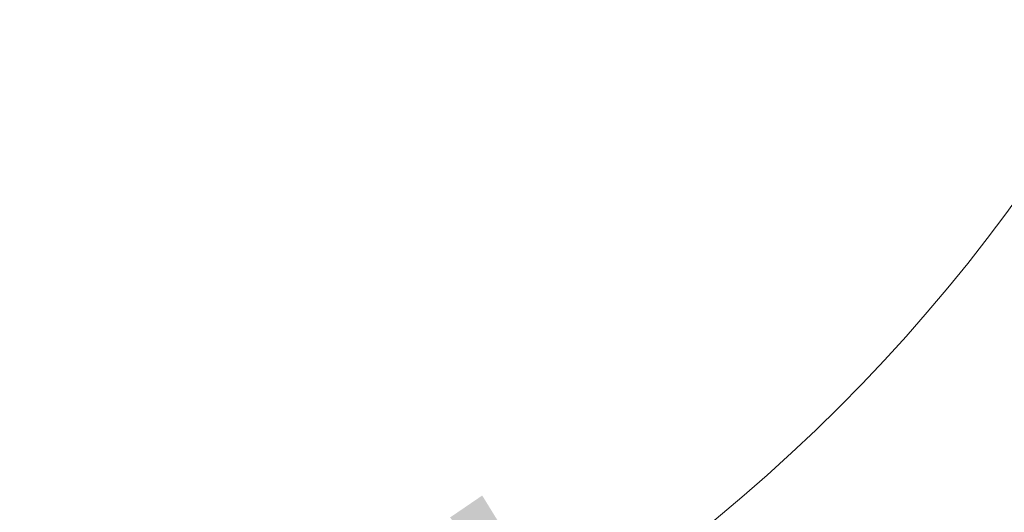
# Model space of a CAD drawing. Header units: millimetres. Extents: x 5734 to 11759, y -3101 to 7544.
# Tile 28 of 44: x 10143 to 10232, y 6463 to 6508. Entities that reach past the tile are written whole.
import ezdxf

# ---------------------------------------------------------------- set-up
doc = ezdxf.new("R2010")
doc.units = ezdxf.units.MM
doc.linetypes.add('Dash', pattern=[6, 3, -3])
doc.layers.add('A-ANNO-DIMS', color=7, linetype='Dash', lineweight=9, true_color=0xd2d2d2)
doc.layers.add('A-ANNO-DIMS-14', color=7, linetype='Continuous', lineweight=9)
doc.styles.add('Arial', font='arial.ttf', dxfattribs={"height": 28})
doc.dimstyles.new('Diameter_-_3mm_Arial', dxfattribs={"dimscale": 304.8, "dimtxt": 28.567263, "dimasz": 0, "dimexe": 0.110236, "dimexo": 0, "dimgap": 0.068898, "dimtad": 1, "dimjust": 3, "dimdec": 0, "dimzin": 0, "dimdsep": 46, "dimtxsty": 'Arial', "dimblk1": 'NONE', "dimblk2": 'NONE', "dimsah": 1, "dimcen": 0.09, "dimadec": 0, "dimazin": 0, "dimtfac": 1, "dimtdec": 4, "dimtix": 1, "dimtmove": 0, "dimatfit": 2, "dimfxl": 1, "dimtvp": 1, "dimtolj": 1, "dimtzin": 0, "dimarcsym": 2})

# ---------------------------------------------------------------- blocks, each defined once
blk = doc.blocks.new('DIMBLOCK12-Planta_PDF')
at = {"layer": 'A-ANNO-DIMS-14', "color": 8, "true_color": 0x787878, "transparency": 16777216}
for p, q in [((10243.949, 6594.953), (10772.288, 6956.143)), ((10242.121, 6585.224), (10245.778, 6604.682)), ((10234.22, 6596.781), (10253.679, 6593.125)), ((10243.949, 6594.953), (9715.611, 6233.762))]:
    blk.add_line(p, q, dxfattribs=at)
for start, end in [(31.349848, 37.365905), (211.349848, 217.365905)]:
    blk.add_arc((10243.949, 6594.953), 640, start, end, dxfattribs=at)
blk.add_ellipse((10143.657, 6526.39), major_axis=(100.292, 68.563), ratio=0.727559, start_param=4.712389, end_param=6.283185, dxfattribs=at)
at = {"layer": 'A-ANNO-DIMS-14', "color": 0, "transparency": 16777216, "insert": (9984.428, 6327.878), "char_height": 28, "width": 292.17718, "attachment_point": 1, "rotation": 34.35788, "line_spacing_factor": 0.941778, "style": 'Arial'}
blk.add_mtext('ø 1280 / 50.4"', dxfattribs=at)
blk = doc.blocks.new('_None')

msp = doc.modelspace()

# ---------------------------------------------------------------- linework, layer by layer
at = {"layer": 'A-ANNO-DIMS'}
msp.add_circle((10243.949, 6594.953), 640, dxfattribs=at)

# ---------------------------------------------------------------- dimensions: what is measured, and where the dimension line sits
at = {"layer": 'A-ANNO-DIMS', "color": 8, "linetype": 'Continuous', "true_color": 0x787878}
dim = msp.add_diameter_dim_2p(p1=(10772.288, 6956.143), p2=(9715.611, 6233.762), dimstyle='Diameter_-_3mm_Arial', override={"dimpost": 'ø<>'}, dxfattribs=at)
dim.commit()
dim.dimension.update_dxf_attribs({"geometry": 'DIMBLOCK12-Planta_PDF', "text_midpoint": (10221.869, 6627.252)})

doc.saveas('drawing.dxf')
